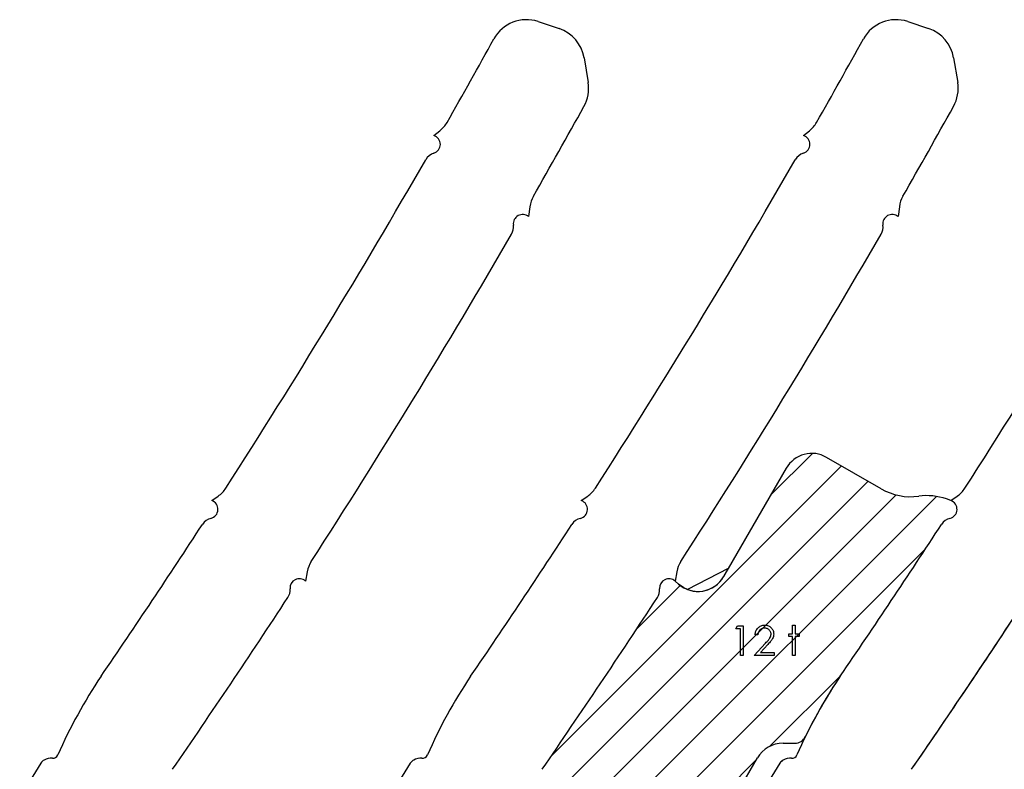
# Model space of a CAD drawing. Header units: inches. Extents: x -122 to 123, y -201 to 75.
# Tile 43 of 191: x -44.95 to -40.78, y 65.58 to 68.75. Entities that reach past the tile are written whole.
import ezdxf

# ---------------------------------------------------------------- set-up
doc = ezdxf.new("R2010")
doc.units = ezdxf.units.IN
doc.header["$MEASUREMENT"] = 0

# ---------------------------------------------------------------- blocks, each defined once
blk = doc.blocks.new('SW_HATCH_9')
at = {"color": 0, "linetype": 'Continuous', "lineweight": 18}
for p, q in [((0.5599, 0.5599), (0.3828, 0.3828)), ((0.6833, 0.5065), (-0.5485, -0.7253)), ((0.7953, 0.4418), (-0.5247, -0.8782)), ((0.9143, 0.3839), (-0.4437, -0.974)), ((1.0846, 0.3775), (-0.4215, -1.1286)), ((1.0375, 0.1536), (-0.2908, -1.1747)), ((0, 0), (-0.1842, -0.1842)), ((0.6798, -0.3809), (0.3791, -0.6815)), ((0.3228, -0.7379), (-0.1601, -1.2208)), ((0.0813, -1.1561), (-0.0102, -1.2476))]:
    blk.add_line(p, q, dxfattribs=at)

msp = doc.modelspace()

# ---------------------------------------------------------------- linework, layer by layer
at = {"color": 7, "linetype": 'Continuous', "lineweight": 25}
for p, q in [((-42.758, 68.74435), (-42.66917, 68.71486)), ((-42.758, 68.74435), (-42.66917, 68.71486)), ((-41.193, 68.74435), (-41.10417, 68.71486)), ((-41.193, 68.74435), (-41.10417, 68.71486)), ((-42.56339, 68.59096), (-42.54624, 68.48669)), ((-42.56339, 68.59096), (-42.54624, 68.48669)), ((-40.99839, 68.59096), (-40.98124, 68.48669)), ((-40.99839, 68.59096), (-40.98124, 68.48669)), ((-43.19985, 68.26162), (-43.17423, 68.28161)), ((-43.19985, 68.26162), (-43.17423, 68.28161)), ((-41.63485, 68.26162), (-41.60923, 68.28161)), ((-41.63485, 68.26162), (-41.60923, 68.28161)), ((-42.79313, 67.95982), (-42.7986, 67.91761)), ((-42.79313, 67.95982), (-42.7986, 67.91761)), ((-41.22813, 67.95982), (-41.2336, 67.91761)), ((-41.22813, 67.95982), (-41.2336, 67.91761)), ((-41.30521, 66.76404), (-41.5364, 66.89752)), ((-41.30521, 66.76404), (-41.5364, 66.89752)), ((-41.70715, 66.85176), (-41.97275, 66.39173)), ((-41.70715, 66.85176), (-41.95273, 66.42641)), ((-44.14026, 66.71432), (-44.11302, 66.73329)), ((-44.14026, 66.71432), (-44.11302, 66.73329)), ((-42.57526, 66.71432), (-42.54802, 66.73329)), ((-42.57526, 66.71432), (-42.54802, 66.73329)), ((-41.01026, 66.71432), (-41.02912, 66.72097)), ((-41.01026, 66.71432), (-41.02912, 66.72097)), ((-41.01026, 66.71432), (-40.98302, 66.73329)), ((-41.01026, 66.71432), (-40.98302, 66.73329)), ((-41.95273, 66.42641), (-42.12518, 66.3373)), ((-41.97275, 66.39173), (-41.95273, 66.42641)), ((-43.73595, 66.41292), (-43.74328, 66.37322)), ((-43.73595, 66.41292), (-43.74328, 66.37322)), ((-42.17095, 66.41292), (-42.17828, 66.37322)), ((-42.17095, 66.41292), (-42.17828, 66.37322)), ((-42.16321, 66.36007), (-42.17828, 66.37322)), ((-42.16321, 66.36007), (-42.17828, 66.37322)), ((-41.72099, 65.68604), (-41.67099, 65.68604)), ((-41.72099, 65.68604), (-41.67099, 65.68604)), ((-42.09474, 65.16369), (-41.82924, 65.62354)), ((-42.09474, 65.16369), (-41.82924, 65.62354))]:
    msp.add_line(p, q, dxfattribs=at)
at = {"color": 7, "linetype": 'Continuous', "lineweight": 25, "flags": 128}
msp.add_lwpolyline([(-42.12518, 66.3373), (-42.14061, 66.34436), (-42.16321, 66.36007)], dxfattribs=at)
at = {"color": 7, "linetype": 'Continuous', "flags": 128}
for points in [[(-41.91336, 66.1831), (-41.89025, 66.1831), (-41.89025, 66.1831), (-41.89025, 66.0581), (-41.89025, 66.0581), (-41.90147, 66.0581), (-41.90147, 66.0581), (-41.90147, 66.17028), (-41.90147, 66.17028), (-41.9207, 66.17028), (-41.9207, 66.17028), (-41.91337, 66.1831)], [(-41.82774, 66.14464), (-41.83897, 66.14464), (-41.83897, 66.14464), (-41.83867, 66.14909), (-41.83802, 66.15335), (-41.83704, 66.15738), (-41.83569, 66.16124), (-41.83401, 66.16487), (-41.83199, 66.16832), (-41.82961, 66.17155), (-41.82688, 66.17458), (-41.8239, 66.17734), (-41.82072, 66.17972), (-41.81739, 66.18172), (-41.81391, 66.18337), (-41.81023, 66.18465), (-41.80639, 66.18558), (-41.80239, 66.18613), (-41.79821, 66.1863), (-41.79821, 66.1863), (-41.7941, 66.18613), (-41.79017, 66.1856), (-41.78646, 66.18475), (-41.78293, 66.18355), (-41.77963, 66.18197), (-41.77652, 66.18007), (-41.77359, 66.17784), (-41.77089, 66.17523), (-41.76843, 66.17241), (-41.76633, 66.16945), (-41.76453, 66.16637), (-41.76305, 66.16319), (-41.76192, 66.15986), (-41.7611, 66.1564), (-41.76062, 66.15285), (-41.76045, 66.14914), (-41.76045, 66.14914), (-41.76077, 66.14393), (-41.76175, 66.1389), (-41.76335, 66.13404), (-41.76563, 66.12934), (-41.76708, 66.12693), (-41.76883, 66.1243), (-41.77089, 66.12147), (-41.77324, 66.11847), (-41.77592, 66.11521), (-41.77888, 66.11178), (-41.78216, 66.10815), (-41.78574, 66.1043), (-41.78574, 66.1043), (-41.81701, 66.07092), (-41.81701, 66.07092), (-41.75884, 66.07092), (-41.75884, 66.07092), (-41.75884, 66.0581), (-41.75884, 66.0581), (-41.84378, 66.0581), (-41.84378, 66.0581), (-41.7953, 66.10983), (-41.7953, 66.10983), (-41.79177, 66.11354), (-41.78857, 66.11699), (-41.78569, 66.1202), (-41.78313, 66.12315), (-41.7809, 66.12588), (-41.77898, 66.12833), (-41.7774, 66.13056), (-41.77612, 66.13254), (-41.77417, 66.1363), (-41.77277, 66.14015), (-41.77194, 66.14408), (-41.77166, 66.14814), (-41.77166, 66.14814), (-41.77179, 66.1507), (-41.77216, 66.15315), (-41.77277, 66.1555), (-41.77362, 66.15778), (-41.77474, 66.15999), (-41.7761, 66.16206), (-41.77767, 66.16407), (-41.77953, 66.16599), (-41.78155, 66.16775), (-41.78368, 66.16928), (-41.78591, 66.17055), (-41.78827, 66.1716), (-41.79074, 66.17243), (-41.7933, 66.17301), (-41.79598, 66.17336), (-41.79878, 66.17348), (-41.79878, 66.17348), (-41.80171, 66.17336), (-41.80452, 66.17301), (-41.8072, 66.17241), (-41.80975, 66.17158), (-41.81218, 66.17053), (-41.81448, 66.16923), (-41.81666, 66.16767), (-41.81871, 66.16589), (-41.82059, 66.16392), (-41.82224, 66.16174), (-41.8237, 66.15936), (-41.82495, 66.15681), (-41.82598, 66.15405), (-41.82678, 66.1511), (-41.82738, 66.14797), (-41.82775, 66.14464)], [(-41.68031, 66.1863), (-41.6691, 66.1863), (-41.6691, 66.1863), (-41.6691, 66.14944), (-41.6691, 66.14944), (-41.65307, 66.14944), (-41.65307, 66.14944), (-41.65307, 66.13823), (-41.65307, 66.13823), (-41.6691, 66.13823), (-41.6691, 66.13823), (-41.6691, 66.0581), (-41.6691, 66.0581), (-41.68032, 66.0581), (-41.68032, 66.0581), (-41.68032, 66.13823), (-41.68032, 66.13823), (-41.69634, 66.13823), (-41.69634, 66.13823), (-41.69634, 66.14944), (-41.69634, 66.14944), (-41.68032, 66.14944), (-41.68032, 66.14944), (-41.68032, 66.1863)]]:
    msp.add_lwpolyline(points, dxfattribs=at)
at = {"color": 7, "linetype": 'Continuous', "lineweight": 25}
for centre, radius, start, end in [((-42.80761, 68.59489), 0.15748, 71.63707, 151.10425), ((-42.80761, 68.59489), 0.15748, 71.63707, 151.10425), ((-41.24261, 68.59489), 0.15748, 71.63707, 151.10425), ((-41.24261, 68.59489), 0.15748, 71.63707, 151.10425), ((-42.71878, 68.5654), 0.15748, 9.33986, 71.63707), ((-42.71878, 68.5654), 0.15748, 9.33986, 71.63707), ((-41.15378, 68.5654), 0.15748, 9.33986, 71.63707), ((-41.15378, 68.5654), 0.15748, 9.33986, 71.63707), ((-72.11765, 84.77206), 33.32057, 330.40657, 331.104254), ((-72.11765, 84.77206), 33.32057, 330.40657, 331.104254), ((-70.55265, 84.77206), 33.32057, 330.40657, 331.104254), ((-70.55265, 84.77206), 33.32057, 330.40657, 331.104254), ((-42.70163, 68.46113), 0.15748, 330.99201, 9.33986), ((-42.70163, 68.46113), 0.15748, 330.99201, 9.33986), ((-41.13663, 68.46113), 0.15748, 330.99201, 9.33986), ((-41.13663, 68.46113), 0.15748, 330.99201, 9.33986), ((-72.11765, 84.77206), 33.79301, 330.25102, 330.992012), ((-72.11765, 84.77206), 33.79301, 330.25102, 330.992012), ((-70.55265, 84.77206), 33.79301, 330.25102, 330.992012), ((-70.55265, 84.77206), 33.79301, 330.25102, 330.992012), ((-43.24805, 68.37622), 0.12, 307.9646, 330.40657), ((-43.24805, 68.37622), 0.12, 307.9646, 330.40657), ((-41.68305, 68.37622), 0.12, 307.9646, 330.40657), ((-41.68305, 68.37622), 0.12, 307.9646, 330.40657), ((-43.21143, 68.22399), 0.03937, 287.24192, 72.90007), ((-43.21143, 68.22399), 0.03937, 287.24192, 72.90007), ((-41.64643, 68.22399), 0.03937, 287.24192, 72.90007), ((-41.64643, 68.22399), 0.03937, 287.24192, 72.90007), ((-43.18197, 68.12909), 0.06, 107.24192, 150.09372), ((-43.18197, 68.12909), 0.06, 107.24192, 150.09372), ((-41.61697, 68.12909), 0.06, 107.24192, 150.09372), ((-41.61697, 68.12909), 0.06, 107.24192, 150.09372), ((-72.11765, 84.77206), 33.32057, 327.291775, 330.093724), ((-72.11765, 84.77206), 33.32057, 327.291775, 330.093724), ((-70.55265, 84.77206), 33.32057, 327.291775, 330.093724), ((-70.55265, 84.77206), 33.32057, 327.291775, 330.093724), ((-68.98765, 84.77206), 33.32057, 327.291775, 330.093724), ((-68.98765, 84.77206), 33.32057, 327.291775, 330.093724), ((-42.67412, 67.94439), 0.12, 150.25102, 172.61184), ((-42.67412, 67.94439), 0.12, 150.25102, 172.61184), ((-41.10912, 67.94439), 0.12, 150.25102, 172.61184), ((-41.10912, 67.94439), 0.12, 150.25102, 172.61184), ((-42.82374, 67.88731), 0.03937, 50.31742, 187.66403), ((-42.82374, 67.88731), 0.03937, 50.31742, 187.66403), ((-41.25874, 67.88731), 0.03937, 50.31742, 187.66403), ((-41.25874, 67.88731), 0.03937, 50.31742, 187.66403), ((-72.11765, 84.77206), 33.79301, 327.179961, 329.938207), ((-72.11765, 84.77206), 33.79301, 327.179961, 329.938207), ((-42.92222, 67.87406), 0.06, 329.93821, 7.66403), ((-42.92222, 67.87406), 0.06, 329.93821, 7.66403), ((-70.55265, 84.77206), 33.79301, 327.179961, 329.938207), ((-70.55265, 84.77206), 33.79301, 327.179961, 329.938207), ((-41.35722, 67.87406), 0.06, 329.93821, 7.66403), ((-41.35722, 67.87406), 0.06, 329.93821, 7.66403), ((-41.5989, 66.78926), 0.125, 60, 150), ((-41.5989, 66.78926), 0.125, 60, 150), ((-44.18159, 66.83177), 0.12, 304.8498, 327.29177), ((-44.18159, 66.83177), 0.12, 304.8498, 327.29177), ((-42.61659, 66.83177), 0.12, 304.8498, 327.29177), ((-42.61659, 66.83177), 0.12, 304.8498, 327.29177), ((-41.18021, 66.98055), 0.25, 240, 277.81475), ((-41.18021, 66.98055), 0.25, 240, 277.81475), ((-41.05159, 66.83177), 0.12, 304.8498, 327.29177), ((-41.05159, 66.83177), 0.12, 304.8498, 327.29177), ((-41.11223, 66.48519), 0.25, 70.58417, 97.81475), ((-41.11223, 66.48519), 0.25, 70.58417, 97.81475), ((-44.15335, 66.67719), 0.03937, 283.89472, 70.58417), ((-44.15335, 66.67719), 0.03937, 283.89472, 70.58417), ((-42.58835, 66.67719), 0.03937, 283.89472, 70.58417), ((-42.58835, 66.67719), 0.03937, 283.89472, 70.58417), ((-41.02335, 66.67719), 0.03937, 283.89472, 70.58417), ((-41.02335, 66.67719), 0.03937, 283.89472, 70.58417), ((-41.02335, 66.67719), 0.03937, 283.89472, 70.58417), ((-44.12948, 66.58073), 0.06, 103.89472, 146.97754), ((-44.12948, 66.58073), 0.06, 103.89472, 146.97754), ((-42.56448, 66.58073), 0.06, 103.89472, 146.97754), ((-42.56448, 66.58073), 0.06, 103.89472, 146.97754), ((-40.99948, 66.58073), 0.06, 103.89472, 146.97754), ((-40.99948, 66.58073), 0.06, 103.89472, 146.97754), ((-40.99948, 66.58073), 0.06, 103.89472, 146.97754), ((-72.11765, 84.77206), 33.32057, 325.64677, 326.977541), ((-72.11765, 84.77206), 33.32057, 325.64677, 326.977541), ((-70.55265, 84.77206), 33.32057, 325.64677, 326.977541), ((-70.55265, 84.77206), 33.32057, 325.64677, 326.977541), ((-68.98765, 84.77206), 33.32057, 325.64677, 326.977541), ((-68.98765, 84.77206), 33.32057, 325.64677, 326.977541), ((-68.98765, 84.77206), 33.32057, 325.64677, 326.977541), ((-43.61794, 66.39114), 0.12, 147.17996, 169.54078), ((-43.61794, 66.39114), 0.12, 147.17996, 169.54078), ((-42.05294, 66.39114), 0.12, 147.17996, 169.54078), ((-42.05294, 66.39114), 0.12, 147.17996, 169.54078), ((-42.081, 66.45423), 0.125, 228.88018, 330), ((-42.081, 66.45423), 0.125, 249.30374, 330), ((-43.76917, 66.34356), 0.03937, 48.88018, 184.34182), ((-43.76917, 66.34356), 0.03937, 48.88018, 184.34182), ((-42.20417, 66.34356), 0.03937, 48.88018, 184.34182), ((-42.20417, 66.34356), 0.03937, 48.88018, 184.34182), ((-42.20417, 66.34356), 0.03937, 48.88018, 184.34182), ((-72.11765, 84.77206), 33.79301, 325.384301, 326.870872), ((-72.11765, 84.77206), 33.79301, 325.384301, 326.870872), ((-43.86825, 66.33604), 0.06, 326.87087, 4.34182), ((-43.86825, 66.33604), 0.06, 326.87087, 4.34182), ((-70.55265, 84.77206), 33.79301, 325.384301, 326.870872), ((-70.55265, 84.77206), 33.79301, 325.384301, 326.870872), ((-70.55265, 84.77206), 33.79301, 325.384301, 326.870872), ((-42.30325, 66.33604), 0.06, 326.87087, 4.34182), ((-42.30325, 66.33604), 0.06, 326.87087, 4.34182), ((-42.30325, 66.33604), 0.06, 326.87087, 4.34182), ((-68.98765, 84.77206), 33.79301, 325.384301, 326.870872), ((-68.98765, 84.77206), 33.79301, 325.384301, 326.870872), ((-68.98765, 84.77206), 33.79301, 325.384301, 326.716608), ((-42.86256, 64.79416), 2.10514, 146.06059, 156.42654), ((-42.86256, 64.79416), 2.10514, 146.06059, 156.42654), ((-41.29756, 64.79416), 2.10514, 146.06059, 156.42654), ((-41.29756, 64.79416), 2.10514, 146.06059, 156.42654), ((-39.73256, 64.79416), 2.10514, 146.06059, 156.42654), ((-39.73256, 64.79416), 2.10514, 146.06059, 156.42654), ((-39.73256, 64.79416), 2.10514, 146.06059, 154.08483), ((-41.72099, 65.56104), 0.125, 90, 150), ((-41.72099, 65.56104), 0.125, 90, 150), ((-41.67099, 65.73604), 0.05, 270, 334.08483), ((-41.67099, 65.73604), 0.05, 270, 334.08483), ((-44.81327, 65.64532), 0.02318, 265.69282, 336.42654), ((-44.81327, 65.64532), 0.02318, 265.69282, 336.42654), ((-43.24827, 65.64532), 0.02318, 265.69282, 336.42654), ((-43.24827, 65.64532), 0.02318, 265.69282, 336.42654), ((-41.68327, 65.64532), 0.02318, 265.69282, 336.42654), ((-41.68327, 65.64532), 0.02318, 265.69282, 336.42654), ((-40.46036, 62.82128), 5.20796, 147.73935, 149.62908), ((-40.46036, 62.82128), 5.20796, 147.73935, 149.62908), ((-44.83107, 65.58013), 0.03937, 118.65159, 147.73935), ((-44.83107, 65.58013), 0.03937, 118.65159, 147.73935), ((-44.81974, 65.5594), 0.06299, 85.69239, 118.65159), ((-44.81974, 65.5594), 0.06299, 85.69239, 118.65159), ((-38.89536, 62.82128), 5.20796, 147.73935, 149.62908), ((-38.89536, 62.82128), 5.20796, 147.73935, 149.62908), ((-43.26607, 65.58013), 0.03937, 118.65159, 147.73935), ((-43.26607, 65.58013), 0.03937, 118.65159, 147.73935), ((-43.25474, 65.5594), 0.06299, 85.69239, 118.65159), ((-43.25474, 65.5594), 0.06299, 85.69239, 118.65159), ((-37.33036, 62.82128), 5.20796, 147.73935, 149.62908), ((-37.33036, 62.82128), 5.20796, 147.73935, 149.62908), ((-41.70107, 65.58013), 0.03937, 118.65159, 147.73935), ((-41.70107, 65.58013), 0.03937, 118.65159, 147.73935), ((-41.68974, 65.5594), 0.06299, 85.69239, 118.65159), ((-41.68974, 65.5594), 0.06299, 85.69239, 118.65159)]:
    msp.add_arc(centre, radius, start, end, dxfattribs=at)

# ---------------------------------------------------------------- block references
at = {"color": 5, "linetype": 'Continuous', "lineweight": 18, "true_color": 0x0000ff}
msp.add_blockref('SW_HATCH_9', (-42.15613, 66.35432), dxfattribs=at)

doc.saveas('drawing.dxf')
